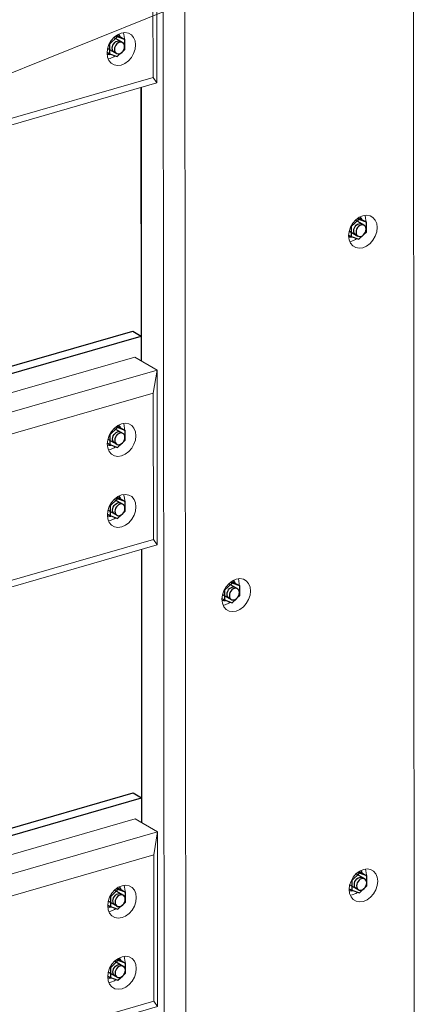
# Model space of a CAD drawing. Header units: millimetres. Extents: x -236694 to -141708, y -41476 to 103952.
# Tile 47 of 103: x -181801 to -181290, y -36517 to -35251. Entities that reach past the tile are written whole.
import ezdxf

# ---------------------------------------------------------------- set-up
doc = ezdxf.new("R2010")
doc.units = ezdxf.units.MM
for name, color, linetype, lineweight in [('N-CO-BC-BETONVORM-G', 50, 'Continuous', 25), ('N-CO-KC-KUNSTSTOFVORM-G', 7, 'Continuous', 13), ('N-CO-SC-STAALVORM-G', 10, 'Continuous', 25), ('X-XX-AL-VERWIJZING_DOORSNEDE-G-5', 8, 'Continuous', 18)]:
    doc.layers.add(name, color=color, linetype=linetype, lineweight=lineweight)

# ---------------------------------------------------------------- blocks, each defined once
blk = doc.blocks.new('GM_Hakorit_3820 - GM_Hakorit_3820-3593615-3D dubbel geleidewerk')
at = {"layer": 'N-CO-KC-KUNSTSTOFVORM-G'}
for p, q in [((-234281.4, -35038.9), (-234278.6, -38491.8)), ((-234603.4, -35103.4), (-234600.6, -38592.7)), ((-234575.6, -35123.6), (-234572.8, -38576.4)), ((-234631.8, -35689.6), (-234632.1, -35338.2)), ((-234363.3, -35536.4), (-234360.8, -35535.9)), ((-234631.3, -36283.4), (-234631.6, -35931.9)), ((-234526.4, -36003.6), (-234523.9, -36003.1)), ((-234362.6, -36376.7), (-234360.1, -36376.2))]:
    blk.add_line(p, q, dxfattribs=at)
for points in [[(-234346.4, -35544.2, 0), (-234351.1, -35544.8, 0), (-234355.6, -35544, 0), (-234359.4, -35541.9, 0), (-234362.3, -35538.5, 0), (-234364.1, -35534, 0), (-234364.8, -35528.9, 0), (-234364.2, -35523.4, 0), (-234362.3, -35517.9, 0), (-234359.4, -35512.8, 0), (-234355.6, -35508.4, 0), (-234351.2, -35505.1, 0), (-234346.4, -35503.1, 0)], [(-234346.4, -35503.1, 0), (-234341.7, -35502.4, 0), (-234337.2, -35503.2, 0), (-234333.4, -35505.3, 0), (-234330.5, -35508.7, 0), (-234328.6, -35513.2, 0), (-234328, -35518.3, 0), (-234328.6, -35523.8, 0), (-234330.5, -35529.3, 0), (-234333.4, -35534.4, 0), (-234337.2, -35538.8, 0), (-234341.6, -35542.1, 0), (-234346.4, -35544.2, 0)], [(-234342.4, -35511, 0), (-234342.4, -35510, 0), (-234343.1, -35504.9, 0), (-234343.8, -35502.6, 0)], [(-234360.8, -35535.9, 0), (-234356, -35533.8, 0), (-234354.1, -35532.5, 0)], [(-234509.5, -36011.4, 0), (-234514.2, -36012, 0), (-234518.7, -36011.3, 0), (-234522.5, -36009.1, 0), (-234525.4, -36005.7, 0), (-234527.2, -36001.3, 0), (-234527.9, -35996.1, 0), (-234527.2, -35990.6, 0), (-234525.4, -35985.1, 0), (-234522.5, -35980, 0), (-234518.7, -35975.7, 0), (-234514.3, -35972.3, 0), (-234509.5, -35970.3, 0)], [(-234509.5, -35970.3, 0), (-234504.7, -35969.6, 0), (-234500.3, -35970.4, 0), (-234496.5, -35972.5, 0), (-234493.6, -35976, 0), (-234491.7, -35980.4, 0), (-234491.1, -35985.5, 0), (-234491.7, -35991, 0), (-234493.5, -35996.5, 0), (-234496.5, -36001.6, 0), (-234500.3, -36006, 0), (-234504.7, -36009.3, 0), (-234509.5, -36011.4, 0)], [(-234505.5, -35978.2, 0), (-234505.5, -35977.2, 0), (-234506.1, -35972.1, 0), (-234506.9, -35969.8, 0)], [(-234523.9, -36003.1, 0), (-234519.1, -36001, 0), (-234517.2, -35999.7, 0)], [(-234345.7, -36384.5, 0), (-234350.5, -36385.2, 0), (-234354.9, -36384.4, 0), (-234358.7, -36382.2, 0), (-234361.6, -36378.8, 0), (-234363.5, -36374.4, 0), (-234364.1, -36369.3, 0), (-234363.5, -36363.8, 0), (-234361.6, -36358.3, 0), (-234358.7, -36353.2, 0), (-234354.9, -36348.8, 0), (-234350.5, -36345.5, 0), (-234345.7, -36343.4, 0)], [(-234345.7, -36343.4, 0), (-234341, -36342.8, 0), (-234336.5, -36343.5, 0), (-234332.7, -36345.7, 0), (-234329.8, -36349.1, 0), (-234328, -36353.5, 0), (-234327.3, -36358.7, 0), (-234328, -36364.2, 0), (-234329.8, -36369.7, 0), (-234332.7, -36374.8, 0), (-234336.5, -36379.1, 0), (-234340.9, -36382.5, 0), (-234345.7, -36384.5, 0)], [(-234341.8, -36351.4, 0), (-234341.7, -36350.4, 0), (-234342.4, -36345.2, 0), (-234343.1, -36343, 0)], [(-234360.1, -36376.2, 0), (-234355.4, -36374.2, 0), (-234353.4, -36372.9, 0)]]:
    blk.add_polyline3d(points, dxfattribs=at)
blk = doc.blocks.new('GM_Hakorit_1100 - GM_Hakorit_1100-3713549-3D dubbel geleidewerk')
at = {"layer": 'N-CO-KC-KUNSTSTOFVORM-G'}
for p, q in [((-235539.5, -35349.7), (-234640.7, -35091)), ((-234640.7, -35091), (-234611.9, -35107.6)), ((-234611.9, -35107.6), (-235510.7, -35366.3)), ((-234616.7, -35137.3), (-234611.9, -35107.6)), ((-234611.9, -35107.6), (-234611.7, -35332.3)), ((-234616.7, -35137.3), (-235482.8, -35386.5)), ((-234616.5, -35325.4), (-234616.7, -35137.3)), ((-234653.6, -35184.9), (-234653.5, -35183.8)), ((-234653.5, -35276.2), (-234653.5, -35275.2)), ((-235045.8, -35297.7), (-235045.7, -35296.7)), ((-234616.5, -35325.4), (-235482.7, -35574.7)), ((-234611.7, -35332.3), (-234616.5, -35325.4)), ((-234611.7, -35332.3), (-235510.5, -35591)), ((-235539.5, -35349.7), (-235539.5, -35355.2)), ((-235510.7, -35366.3), (-235539.5, -35349.7)), ((-235510.5, -35591), (-235510.7, -35366.3)), ((-235510.7, -35366.3), (-235482.8, -35386.5)), ((-235482.8, -35386.5), (-235482.7, -35574.7)), ((-235438, -35410.6), (-235438, -35409.6)), ((-235437.9, -35501.9), (-235437.9, -35500.9)), ((-235482.7, -35574.7), (-235510.5, -35591)), ((-235519, -35586.1), (-235510.5, -35591))]:
    blk.add_line(p, q, dxfattribs=at)
for points in [[(-234675.9, -35202.7, 0), (-234675.3, -35197.2, 0), (-234673.4, -35191.7, 0), (-234670.5, -35186.6, 0), (-234666.7, -35182.3, 0), (-234662.3, -35178.9, 0), (-234657.5, -35176.9, 0), (-234652.8, -35176.2, 0), (-234648.3, -35177, 0), (-234644.5, -35179.2, 0), (-234641.6, -35182.6, 0), (-234639.8, -35187, 0), (-234639.1, -35192.1, 0)], [(-234653.5, -35183.8, 0), (-234654.2, -35178.7, 0), (-234654.9, -35176.4, 0)], [(-234639.1, -35192.1, 0), (-234639.7, -35197.6, 0), (-234641.6, -35203.1, 0), (-234644.5, -35208.2, 0), (-234648.3, -35212.6, 0), (-234652.7, -35215.9, 0), (-234657.5, -35218, 0), (-234662.3, -35218.6, 0), (-234666.7, -35217.9, 0), (-234670.5, -35215.7, 0), (-234673.4, -35212.3, 0), (-234675.3, -35207.9, 0), (-234675.9, -35202.7, 0)], [(-234674.4, -35210.2, 0), (-234671.9, -35209.7, 0), (-234667.1, -35207.6, 0), (-234665.2, -35206.3, 0)], [(-234675.8, -35294.1, 0), (-234675.2, -35288.6, 0), (-234673.4, -35283.1, 0), (-234670.4, -35278, 0), (-234666.6, -35273.6, 0), (-234662.2, -35270.3, 0), (-234657.5, -35268.2, 0), (-234652.7, -35267.5, 0), (-234648.3, -35268.3, 0), (-234644.4, -35270.5, 0), (-234641.5, -35273.9, 0), (-234639.7, -35278.3, 0), (-234639.1, -35283.5, 0)], [(-234653.5, -35275.2, 0), (-234654.1, -35270, 0), (-234654.9, -35267.8, 0)], [(-234639.1, -35283.5, 0), (-234639.7, -35289, 0), (-234641.5, -35294.5, 0), (-234644.4, -35299.6, 0), (-234648.2, -35303.9, 0), (-234652.7, -35307.3, 0), (-234657.4, -35309.3, 0), (-234662.2, -35310, 0), (-234666.6, -35309.2, 0), (-234670.4, -35307, 0), (-234673.3, -35303.6, 0), (-234675.2, -35299.2, 0), (-234675.8, -35294.1, 0)], [(-235068.1, -35315.6, 0), (-235067.5, -35310.1, 0), (-235065.6, -35304.6, 0), (-235062.7, -35299.5, 0), (-235058.9, -35295.1, 0), (-235054.5, -35291.8, 0), (-235049.7, -35289.7, 0), (-235045, -35289.1, 0), (-235040.5, -35289.9, 0), (-235036.7, -35292, 0), (-235033.8, -35295.4, 0), (-235032, -35299.9, 0), (-235031.3, -35305, 0)], [(-235045.7, -35296.7, 0), (-235046.4, -35291.6, 0), (-235047.1, -35289.3, 0)], [(-234674.3, -35301.5, 0), (-234671.8, -35301, 0), (-234667.1, -35298.9, 0), (-234665.1, -35297.7, 0)], [(-235031.3, -35305, 0), (-235032, -35310.5, 0), (-235033.8, -35316, 0), (-235036.7, -35321.1, 0), (-235040.5, -35325.5, 0), (-235044.9, -35328.8, 0), (-235049.7, -35330.9, 0), (-235054.5, -35331.5, 0), (-235058.9, -35330.7, 0), (-235062.7, -35328.6, 0), (-235065.6, -35325.2, 0), (-235067.5, -35320.7, 0), (-235068.1, -35315.6, 0)], [(-235066.6, -35323.1, 0), (-235064.1, -35322.6, 0), (-235059.4, -35320.5, 0), (-235057.4, -35319.2, 0)], [(-235460.3, -35428.5, 0), (-235459.7, -35423, 0), (-235457.9, -35417.5, 0), (-235454.9, -35412.4, 0), (-235451.1, -35408, 0), (-235446.7, -35404.7, 0), (-235441.9, -35402.6, 0), (-235437.2, -35402, 0), (-235432.8, -35402.7, 0), (-235428.9, -35404.9, 0), (-235426, -35408.3, 0), (-235424.2, -35412.7, 0), (-235423.5, -35417.9, 0)], [(-235438, -35409.6, 0), (-235438.6, -35404.4, 0), (-235439.3, -35402.2, 0)], [(-235423.5, -35417.9, 0), (-235424.2, -35423.4, 0), (-235426, -35428.9, 0), (-235428.9, -35434, 0), (-235432.7, -35438.3, 0), (-235437.2, -35441.7, 0), (-235441.9, -35443.7, 0), (-235446.7, -35444.4, 0), (-235451.1, -35443.6, 0), (-235454.9, -35441.5, 0), (-235457.8, -35438, 0), (-235459.7, -35433.6, 0), (-235460.3, -35428.5, 0)], [(-235458.8, -35435.9, 0), (-235456.3, -35435.4, 0), (-235451.6, -35433.4, 0), (-235449.6, -35432.1, 0)], [(-235460.2, -35519.8, 0), (-235459.6, -35514.3, 0), (-235457.8, -35508.8, 0), (-235454.9, -35503.7, 0), (-235451.1, -35499.4, 0), (-235446.6, -35496, 0), (-235441.9, -35494, 0), (-235437.1, -35493.3, 0), (-235432.7, -35494.1, 0), (-235428.9, -35496.2, 0), (-235425.9, -35499.7, 0), (-235424.1, -35504.1, 0), (-235423.5, -35509.2, 0)], [(-235437.9, -35500.9, 0), (-235438.5, -35495.8, 0), (-235439.3, -35493.5, 0)], [(-235423.5, -35509.2, 0), (-235424.1, -35514.7, 0), (-235425.9, -35520.2, 0), (-235428.8, -35525.3, 0), (-235432.6, -35529.7, 0), (-235437.1, -35533, 0), (-235441.8, -35535.1, 0), (-235446.6, -35535.7, 0), (-235451, -35535, 0), (-235454.8, -35532.8, 0), (-235457.8, -35529.4, 0), (-235459.6, -35525, 0), (-235460.2, -35519.8, 0)], [(-235458.7, -35527.3, 0), (-235456.3, -35526.8, 0), (-235451.5, -35524.7, 0), (-235449.5, -35523.4, 0)]]:
    blk.add_polyline3d(points, dxfattribs=at)
blk = doc.blocks.new('GM_Hakorit_1100 - GM_Hakorit_1100-V46-3D dubbel geleidewerk')
at = {"layer": 'N-CO-KC-KUNSTSTOFVORM-G'}
for p, q in [((-235518.7, -35937.6), (-234640.2, -35684.8)), ((-234640.2, -35684.8), (-234611.4, -35701.4)), ((-234611.4, -35701.4), (-235510.2, -35960.1)), ((-234616.2, -35731), (-234611.4, -35701.4)), ((-234611.4, -35701.4), (-234611.2, -35926.1)), ((-234616.2, -35731), (-235482.3, -35980.3)), ((-234616.1, -35919.2), (-234616.2, -35731)), ((-234653.1, -35778.6), (-234653.1, -35777.6)), ((-234653, -35869.9), (-234653, -35868.9)), ((-235045.3, -35891.5), (-235045.3, -35890.4)), ((-234616.1, -35919.2), (-235482.2, -36168.4)), ((-234611.2, -35926.1), (-234616.1, -35919.2)), ((-234611.2, -35926.1), (-235510.1, -36184.8)), ((-235510.2, -35960.1), (-235518.7, -35955.2)), ((-235510.1, -36184.8), (-235510.2, -35960.1)), ((-235510.2, -35960.1), (-235482.3, -35980.3)), ((-235482.3, -35980.3), (-235482.2, -36168.4)), ((-235437.5, -36004.3), (-235437.5, -36003.3)), ((-235437.4, -36095.7), (-235437.4, -36094.7)), ((-235482.2, -36168.4), (-235510.1, -36184.8)), ((-235518.5, -36179.9), (-235510.1, -36184.8))]:
    blk.add_line(p, q, dxfattribs=at)
for points in [[(-234675.4, -35796.5, 0), (-234674.8, -35791, 0), (-234673, -35785.5, 0), (-234670, -35780.4, 0), (-234666.2, -35776, 0), (-234661.8, -35772.7, 0), (-234657, -35770.6, 0), (-234652.3, -35769.9, 0), (-234647.9, -35770.7, 0), (-234644, -35772.9, 0), (-234641.1, -35776.3, 0), (-234639.3, -35780.7, 0), (-234638.6, -35785.9, 0)], [(-234653.1, -35777.6, 0), (-234653.7, -35772.4, 0), (-234654.4, -35770.2, 0)], [(-234638.6, -35785.9, 0), (-234639.3, -35791.4, 0), (-234641.1, -35796.9, 0), (-234644, -35802, 0), (-234647.8, -35806.3, 0), (-234652.3, -35809.6, 0), (-234657, -35811.7, 0), (-234661.8, -35812.4, 0), (-234666.2, -35811.6, 0), (-234670, -35809.4, 0), (-234672.9, -35806, 0), (-234674.8, -35801.6, 0), (-234675.4, -35796.5, 0)], [(-234673.9, -35803.9, 0), (-234671.4, -35803.4, 0), (-234666.7, -35801.3, 0), (-234664.7, -35800.1, 0)], [(-234675.3, -35887.8, 0), (-234674.7, -35882.3, 0), (-234672.9, -35876.8, 0), (-234670, -35871.7, 0), (-234666.2, -35867.4, 0), (-234661.7, -35864, 0), (-234657, -35862, 0), (-234652.2, -35861.3, 0), (-234647.8, -35862.1, 0), (-234644, -35864.2, 0), (-234641, -35867.7, 0), (-234639.2, -35872.1, 0), (-234638.6, -35877.2, 0)], [(-234653, -35868.9, 0), (-234653.6, -35863.8, 0), (-234654.4, -35861.5, 0)], [(-235067.6, -35909.3, 0), (-235067, -35903.8, 0), (-235065.2, -35898.3, 0), (-235062.3, -35893.2, 0), (-235058.4, -35888.9, 0), (-235054, -35885.6, 0), (-235049.3, -35883.5, 0), (-235044.5, -35882.8, 0), (-235040.1, -35883.6, 0), (-235036.3, -35885.8, 0), (-235033.3, -35889.2, 0), (-235031.5, -35893.6, 0), (-235030.9, -35898.8, 0)], [(-235045.3, -35890.4, 0), (-235045.9, -35885.3, 0), (-235046.7, -35883, 0)], [(-234638.6, -35877.2, 0), (-234639.2, -35882.7, 0), (-234641, -35888.2, 0), (-234643.9, -35893.3, 0), (-234647.8, -35897.7, 0), (-234652.2, -35901, 0), (-234656.9, -35903.1, 0), (-234661.7, -35903.7, 0), (-234666.1, -35903, 0), (-234669.9, -35900.8, 0), (-234672.9, -35897.4, 0), (-234674.7, -35892.9, 0), (-234675.3, -35887.8, 0)], [(-234673.8, -35895.3, 0), (-234671.4, -35894.8, 0), (-234666.6, -35892.7, 0), (-234664.6, -35891.4, 0)], [(-235030.9, -35898.8, 0), (-235031.5, -35904.3, 0), (-235033.3, -35909.7, 0), (-235036.2, -35914.8, 0), (-235040, -35919.2, 0), (-235044.5, -35922.5, 0), (-235049.2, -35924.6, 0), (-235054, -35925.3, 0), (-235058.4, -35924.5, 0), (-235062.2, -35922.3, 0), (-235065.2, -35918.9, 0), (-235067, -35914.5, 0), (-235067.6, -35909.3, 0)], [(-235066.1, -35916.8, 0), (-235063.6, -35916.3, 0), (-235058.9, -35914.2, 0), (-235056.9, -35912.9, 0)], [(-235459.8, -36022.2, 0), (-235459.2, -36016.7, 0), (-235457.4, -36011.2, 0), (-235454.5, -36006.1, 0), (-235450.7, -36001.8, 0), (-235446.2, -35998.4, 0), (-235441.5, -35996.4, 0), (-235436.7, -35995.7, 0), (-235432.3, -35996.5, 0), (-235428.5, -35998.6, 0), (-235425.5, -36002.1, 0), (-235423.7, -36006.5, 0), (-235423.1, -36011.6, 0)], [(-235437.5, -36003.3, 0), (-235438.1, -35998.2, 0), (-235438.9, -35995.9, 0)], [(-235423.1, -36011.6, 0), (-235423.7, -36017.1, 0), (-235425.5, -36022.6, 0), (-235428.4, -36027.7, 0), (-235432.2, -36032.1, 0), (-235436.7, -36035.4, 0), (-235441.4, -36037.5, 0), (-235446.2, -36038.1, 0), (-235450.6, -36037.4, 0), (-235454.4, -36035.2, 0), (-235457.4, -36031.8, 0), (-235459.2, -36027.3, 0), (-235459.8, -36022.2, 0)], [(-235458.3, -36029.7, 0), (-235455.8, -36029.2, 0), (-235451.1, -36027.1, 0), (-235449.1, -36025.8, 0)], [(-235459.8, -36113.6, 0), (-235459.1, -36108.1, 0), (-235457.3, -36102.6, 0), (-235454.4, -36097.5, 0), (-235450.6, -36093.1, 0), (-235446.2, -36089.8, 0), (-235441.4, -36087.7, 0), (-235436.6, -36087, 0), (-235432.2, -36087.8, 0), (-235428.4, -36090, 0), (-235425.5, -36093.4, 0), (-235423.6, -36097.8, 0), (-235423, -36103, 0)], [(-235437.4, -36094.7, 0), (-235438, -36089.5, 0), (-235438.8, -36087.3, 0)], [(-235423, -36103, 0), (-235423.6, -36108.5, 0), (-235425.4, -36114, 0), (-235428.4, -36119.1, 0), (-235432.2, -36123.4, 0), (-235436.6, -36126.7, 0), (-235441.4, -36128.8, 0), (-235446.1, -36129.5, 0), (-235450.6, -36128.7, 0), (-235454.4, -36126.5, 0), (-235457.3, -36123.1, 0), (-235459.1, -36118.7, 0), (-235459.8, -36113.6, 0)], [(-235458.3, -36121, 0), (-235455.8, -36120.5, 0), (-235451, -36118.4, 0), (-235449.1, -36117.2, 0)]]:
    blk.add_polyline3d(points, dxfattribs=at)
blk = doc.blocks.new('GM_Bouten_Moeren_Zeskant - M16-V81-3D dubbel geleidewerk')
at = {"layer": 'N-CO-SC-STAALVORM-G'}
for p, q in [((-237992.7, -36140.1), (-238002.5, -36149.3)), ((-238002.5, -36149.3), (-238002.5, -36161.9)), ((-237985.8, -36147.5), (-237997.1, -36141)), ((-237994.6, -36139), (-237992.7, -36140.1)), ((-237993.4, -36138.2), (-237990.4, -36139.3)), ((-237982.9, -36143.6), (-237992.7, -36140.1)), ((-237990.4, -36139.3), (-237982.9, -36143.6)), ((-237982.9, -36156.3), (-237982.9, -36143.6)), ((-238005.8, -36160), (-238002.5, -36161.9)), ((-238005, -36154.9), (-237993.8, -36161.4)), ((-238002.5, -36161.9), (-237992.7, -36165.4)), ((-237992.7, -36165.4), (-237986.8, -36159.9)), ((-237986.5, -36159.6), (-237982.9, -36156.3))]:
    blk.add_line(p, q, dxfattribs=at)
for points in [[(-237999.2, -36154.7, 0), (-237999, -36152.7, 0), (-237998.3, -36150.8, 0), (-237997.3, -36148.9, 0), (-237995.9, -36147.4, 0), (-237994.4, -36146.2, 0), (-237992.7, -36145.5, 0), (-237991, -36145.2, 0), (-237989.4, -36145.5, 0), (-237988.1, -36146.3, 0)], [(-237983.3, -36152.6, 0), (-237983.5, -36150.7, 0), (-237984.1, -36149.2, 0), (-237985.2, -36147.9, 0), (-237986.5, -36147.2, 0), (-237988.1, -36146.9, 0), (-237989.8, -36147.1, 0), (-237991.5, -36147.9, 0), (-237993.1, -36149.1, 0), (-237994.4, -36150.6, 0), (-237995.5, -36152.4, 0), (-237996.1, -36154.4, 0), (-237996.3, -36156.3, 0)], [(-237989, -36139.5, 0), (-237989.6, -36138.6, 0), (-237990.7, -36137, 0)], [(-237996, -36160, 0), (-237997.3, -36159.3, 0), (-237998.3, -36158.1, 0), (-237999, -36156.5, 0), (-237999.2, -36154.7, 0)], [(-237996.3, -36156.3, 0), (-237996.1, -36158.2, 0), (-237995.5, -36159.7, 0), (-237994.4, -36160.9, 0), (-237993.1, -36161.7, 0), (-237991.5, -36162, 0), (-237989.8, -36161.8, 0), (-237988.1, -36161, 0), (-237986.5, -36159.8, 0), (-237985.2, -36158.3, 0), (-237984.1, -36156.5, 0), (-237983.5, -36154.5, 0), (-237983.3, -36152.6, 0)], [(-238005.8, -36162.3, 0), (-238003.3, -36162.6, 0), (-238001.4, -36162.4, 0)]]:
    blk.add_polyline3d(points, dxfattribs=at)
blk = doc.blocks.new('GM_Bouten_Moeren_Zeskant - M16-V86-3D dubbel geleidewerk')
at = {"layer": 'N-CO-SC-STAALVORM-G'}
for p, q in [((-237470.2, -36675), (-237480, -36684.2)), ((-237463.3, -36682.4), (-237474.6, -36675.9)), ((-237472.1, -36673.9), (-237470.2, -36675)), ((-237471, -36673.1), (-237467.9, -36674.2)), ((-237460.4, -36678.5), (-237470.2, -36675)), ((-237467.9, -36674.2), (-237460.4, -36678.5)), ((-237460.4, -36691.2), (-237460.4, -36678.5)), ((-237482.6, -36689.8), (-237471.3, -36696.3)), ((-237480, -36684.2), (-237480, -36696.8)), ((-237464, -36694.5), (-237460.4, -36691.2)), ((-237483.3, -36694.9), (-237480, -36696.8)), ((-237480, -36696.8), (-237470.2, -36700.3)), ((-237470.2, -36700.3), (-237464.3, -36694.8))]:
    blk.add_line(p, q, dxfattribs=at)
for points in [[(-237476.7, -36689.5, 0), (-237476.5, -36687.6, 0), (-237475.9, -36685.6, 0), (-237474.8, -36683.8, 0), (-237473.5, -36682.3, 0), (-237471.9, -36681.1, 0), (-237470.2, -36680.4, 0), (-237468.5, -36680.1, 0), (-237466.9, -36680.4, 0), (-237465.6, -36681.2, 0)], [(-237466.6, -36674.4, 0), (-237467.1, -36673.4, 0), (-237468.6, -36671.6, 0)], [(-237473.5, -36694.9, 0), (-237474.8, -36694.2, 0), (-237475.9, -36692.9, 0), (-237476.5, -36691.4, 0), (-237476.7, -36689.5, 0)], [(-237460.8, -36687.4, 0), (-237461, -36685.6, 0), (-237461.7, -36684, 0), (-237462.7, -36682.8, 0), (-237464.1, -36682.1, 0), (-237465.6, -36681.8, 0), (-237467.3, -36682, 0), (-237469, -36682.8, 0), (-237470.6, -36683.9, 0), (-237471.9, -36685.5, 0), (-237473, -36687.3, 0), (-237473.6, -36689.2, 0), (-237473.9, -36691.2, 0)], [(-237473.9, -36691.2, 0), (-237473.6, -36693, 0), (-237473, -36694.6, 0), (-237471.9, -36695.8, 0), (-237470.6, -36696.6, 0), (-237469, -36696.9, 0), (-237467.3, -36696.6, 0), (-237465.6, -36695.9, 0), (-237464, -36694.7, 0), (-237462.7, -36693.2, 0), (-237461.7, -36691.3, 0), (-237461, -36689.4, 0), (-237460.8, -36687.4, 0)], [(-237483.3, -36697.1, 0), (-237480.9, -36697.5, 0), (-237478.9, -36697.3, 0)]]:
    blk.add_polyline3d(points, dxfattribs=at)
blk = doc.blocks.new('GM_Bouten_Moeren_Zeskant - M16-V111-3D dubbel geleidewerk')
at = {"layer": 'N-CO-SC-STAALVORM-G'}
for p, q in [((-234661.7, -36460.6), (-234671.5, -36469.8)), ((-234654.8, -36468), (-234666, -36461.5)), ((-234663.6, -36459.5), (-234661.7, -36460.6)), ((-234661.9, -36458.9), (-234659.4, -36459.8)), ((-234651.9, -36464.1), (-234661.7, -36460.6)), ((-234659.4, -36459.8), (-234651.9, -36464.1)), ((-234651.9, -36476.8), (-234651.9, -36464.1)), ((-234674, -36475.4), (-234662.8, -36481.9)), ((-234671.5, -36469.8), (-234671.5, -36482.4)), ((-234655.4, -36480.1), (-234651.9, -36476.8)), ((-234674.7, -36480.5), (-234671.5, -36482.4)), ((-234671.5, -36482.4), (-234661.7, -36485.9)), ((-234661.7, -36485.9), (-234655.8, -36480.4))]:
    blk.add_line(p, q, dxfattribs=at)
for points in [[(-234668.2, -36475.1, 0), (-234668, -36473.2, 0), (-234667.3, -36471.2, 0), (-234666.3, -36469.4, 0), (-234664.9, -36467.9, 0), (-234663.4, -36466.7, 0), (-234661.7, -36466, 0), (-234660, -36465.7, 0), (-234658.4, -36466, 0), (-234657.1, -36466.8, 0)], [(-234658, -36460, 0), (-234658.6, -36459, 0), (-234659.7, -36457.5, 0)], [(-234665, -36480.5, 0), (-234666.3, -36479.8, 0), (-234667.3, -36478.5, 0), (-234668, -36477, 0), (-234668.2, -36475.1, 0)], [(-234652.2, -36473, 0), (-234652.5, -36471.2, 0), (-234653.1, -36469.6, 0), (-234654.2, -36468.4, 0), (-234655.5, -36467.7, 0), (-234657.1, -36467.4, 0), (-234658.8, -36467.6, 0), (-234660.5, -36468.4, 0), (-234662.1, -36469.5, 0), (-234663.4, -36471.1, 0), (-234664.4, -36472.9, 0), (-234665.1, -36474.8, 0), (-234665.3, -36476.8, 0)], [(-234665.3, -36476.8, 0), (-234665.1, -36478.6, 0), (-234664.4, -36480.2, 0), (-234663.4, -36481.4, 0), (-234662, -36482.2, 0), (-234660.5, -36482.5, 0), (-234658.8, -36482.2, 0), (-234657.1, -36481.5, 0), (-234655.5, -36480.3, 0), (-234654.2, -36478.8, 0), (-234653.1, -36476.9, 0), (-234652.5, -36475, 0), (-234652.2, -36473, 0)], [(-234674.8, -36482.7, 0), (-234672.3, -36483.1, 0), (-234670.4, -36482.9, 0)]]:
    blk.add_polyline3d(points, dxfattribs=at)
blk = doc.blocks.new('GM_Bouten_Moeren_Zeskant - M16-V129-3D dubbel geleidewerk')
at = {"layer": 'N-CO-SC-STAALVORM-G'}
for p, q in [((-234351.6, -35508), (-234361.4, -35517.1)), ((-234344.7, -35515.3), (-234356, -35508.9)), ((-234353.5, -35506.9), (-234351.6, -35508)), ((-234352.4, -35506), (-234349.3, -35507.1)), ((-234341.8, -35511.5), (-234351.6, -35508)), ((-234349.3, -35507.1), (-234341.8, -35511.5)), ((-234341.8, -35524.1), (-234341.8, -35511.5)), ((-234364.7, -35527.9), (-234361.4, -35529.8)), ((-234363.6, -35522.9), (-234352.7, -35529.2)), ((-234361.4, -35517.1), (-234361.4, -35529.8)), ((-234351.6, -35533.3), (-234345.7, -35527.8)), ((-234345.4, -35527.5), (-234341.8, -35524.1)), ((-234361.4, -35529.8), (-234351.6, -35533.3))]:
    blk.add_line(p, q, dxfattribs=at)
for points in [[(-234358.1, -35522.5, 0), (-234357.9, -35520.5, 0), (-234357.2, -35518.6, 0), (-234356.2, -35516.8, 0), (-234354.9, -35515.2, 0), (-234353.3, -35514, 0), (-234351.6, -35513.3, 0), (-234349.9, -35513.1, 0), (-234348.3, -35513.3, 0), (-234347, -35514.1, 0)], [(-234342.2, -35520.4, 0), (-234342.4, -35518.6, 0), (-234343, -35517, 0), (-234344.1, -35515.8, 0), (-234345.4, -35515, 0), (-234347, -35514.7, 0), (-234348.7, -35515, 0), (-234350.4, -35515.7, 0), (-234352, -35516.9, 0), (-234353.3, -35518.4, 0), (-234354.4, -35520.2, 0), (-234355, -35522.2, 0), (-234355.2, -35524.2, 0)], [(-234347.9, -35507.4, 0), (-234348.5, -35506.4, 0), (-234349.9, -35504.5, 0)], [(-234354.9, -35527.9, 0), (-234356.2, -35527.1, 0), (-234357.2, -35525.9, 0), (-234357.9, -35524.3, 0), (-234358.1, -35522.5, 0)], [(-234355.2, -35524.2, 0), (-234355, -35526, 0), (-234354.4, -35527.6, 0), (-234353.3, -35528.8, 0), (-234352, -35529.5, 0), (-234350.4, -35529.8, 0), (-234348.7, -35529.6, 0), (-234347, -35528.8, 0), (-234345.4, -35527.7, 0), (-234344.1, -35526.1, 0), (-234343, -35524.3, 0), (-234342.4, -35522.3, 0), (-234342.2, -35520.4, 0)], [(-234364.7, -35530.1, 0), (-234362.2, -35530.4, 0), (-234360.3, -35530.3, 0)]]:
    blk.add_polyline3d(points, dxfattribs=at)
blk = doc.blocks.new('GM_Bouten_Moeren_Zeskant - M16-3610774-3D dubbel geleidewerk')
at = {"layer": 'N-CO-SC-STAALVORM-G'}
for p, q in [((-237470.7, -36081.3), (-237480.5, -36090.4)), ((-237463.8, -36088.7), (-237475.1, -36082.2)), ((-237472.6, -36080.2), (-237470.7, -36081.3)), ((-237471.5, -36079.3), (-237468.4, -36080.5)), ((-237460.9, -36084.8), (-237470.7, -36081.3)), ((-237468.4, -36080.5), (-237460.9, -36084.8)), ((-237460.9, -36097.4), (-237460.9, -36084.8)), ((-237483, -36096), (-237471.8, -36102.5)), ((-237480.5, -36090.4), (-237480.5, -36103.1)), ((-237464.5, -36100.8), (-237460.9, -36097.4)), ((-237483.8, -36101.2), (-237480.5, -36103.1)), ((-237480.5, -36103.1), (-237470.7, -36106.6)), ((-237470.7, -36106.6), (-237464.8, -36101.1))]:
    blk.add_line(p, q, dxfattribs=at)
for points in [[(-237467, -36080.7, 0), (-237467.6, -36079.7, 0), (-237469, -36077.8, 0)], [(-237477.2, -36095.8, 0), (-237477, -36093.8, 0), (-237476.3, -36091.9, 0), (-237475.3, -36090.1, 0), (-237474, -36088.5, 0), (-237472.4, -36087.3, 0), (-237470.7, -36086.6, 0), (-237469, -36086.4, 0), (-237467.4, -36086.7, 0), (-237466.1, -36087.4, 0)], [(-237473.9, -36101.2, 0), (-237475.3, -36100.4, 0), (-237476.3, -36099.2, 0), (-237477, -36097.6, 0), (-237477.2, -36095.8, 0)], [(-237461.3, -36093.7, 0), (-237461.5, -36091.9, 0), (-237462.1, -36090.3, 0), (-237463.2, -36089.1, 0), (-237464.5, -36088.3, 0), (-237466.1, -36088, 0), (-237467.8, -36088.3, 0), (-237469.5, -36089, 0), (-237471.1, -36090.2, 0), (-237472.4, -36091.7, 0), (-237473.5, -36093.6, 0), (-237474.1, -36095.5, 0), (-237474.3, -36097.5, 0)], [(-237474.3, -36097.5, 0), (-237474.1, -36099.3, 0), (-237473.5, -36100.9, 0), (-237472.4, -36102.1, 0), (-237471.1, -36102.9, 0), (-237469.5, -36103.1, 0), (-237467.8, -36102.9, 0), (-237466.1, -36102.2, 0), (-237464.5, -36101, 0), (-237463.2, -36099.4, 0), (-237462.1, -36097.6, 0), (-237461.5, -36095.7, 0), (-237461.3, -36093.7, 0)], [(-237483.8, -36103.4, 0), (-237481.3, -36103.8, 0), (-237479.4, -36103.6, 0)]]:
    blk.add_polyline3d(points, dxfattribs=at)

msp = doc.modelspace()

# ---------------------------------------------------------------- linework, layer by layer
at = {"layer": 'N-CO-SC-STAALVORM-G'}
for p, q in [((-181644.8, -35338.2), (-181644.5, -35689.6)), ((-182531.5, -35903.5), (-181655.5, -35651.4)), ((-181655.5, -35651.4), (-181644.6, -35657.7)), ((-182531.5, -35912.9), (-181644.6, -35657.7)), ((-181644.6, -35657.7), (-181644.5, -35689.6)), ((-181644.4, -35931.9), (-181644.1, -36283.4)), ((-182531, -36497.2), (-181655.1, -36245.1)), ((-181655.1, -36245.1), (-181644.1, -36251.4)), ((-182531, -36506.7), (-181644.1, -36251.4)), ((-181644.1, -36251.4), (-181644.1, -36283.4))]:
    msp.add_line(p, q, dxfattribs=at)
at = {"layer": 'X-XX-AL-VERWIJZING_DOORSNEDE-G-5'}
msp.add_line((-175444.1, -32753.8), (-184045.2, -36219.4), dxfattribs=at)

# ---------------------------------------------------------------- block references
at = {"layer": 'N-CO-BC-BETONVORM-G'}
for name, p in [('GM_Hakorit_3820 - GM_Hakorit_3820-3593615-3D dubbel geleidewerk', (52987.2, 0)), ('GM_Hakorit_1100 - GM_Hakorit_1100-3713549-3D dubbel geleidewerk', (52987.2, 0)), ('GM_Bouten_Moeren_Zeskant - M16-V81-3D dubbel geleidewerk', (56317.3, 867)), ('GM_Bouten_Moeren_Zeskant - M16-V129-3D dubbel geleidewerk', (52987.2, 0)), ('GM_Hakorit_1100 - GM_Hakorit_1100-V46-3D dubbel geleidewerk', (52987.2, 0)), ('GM_Bouten_Moeren_Zeskant - M16-V86-3D dubbel geleidewerk', (55795.2, 899.5)), ('GM_Bouten_Moeren_Zeskant - M16-V81-3D dubbel geleidewerk', (56317.8, 273.3)), ('GM_Bouten_Moeren_Zeskant - M16-3610774-3D dubbel geleidewerk', (55943.2, 106.1)), ('GM_Hakorit_1100 - GM_Hakorit_1100-V46-3D dubbel geleidewerk', (52987.7, -593.7)), ('GM_Bouten_Moeren_Zeskant - M16-V86-3D dubbel geleidewerk', (56106.5, 326.7)), ('GM_Bouten_Moeren_Zeskant - M16-V86-3D dubbel geleidewerk', (55795.7, 305.7)), ('GM_Bouten_Moeren_Zeskant - M16-V111-3D dubbel geleidewerk', (52987.2, 0))]:
    msp.add_blockref(name, p, dxfattribs=at)

doc.saveas('drawing.dxf')
